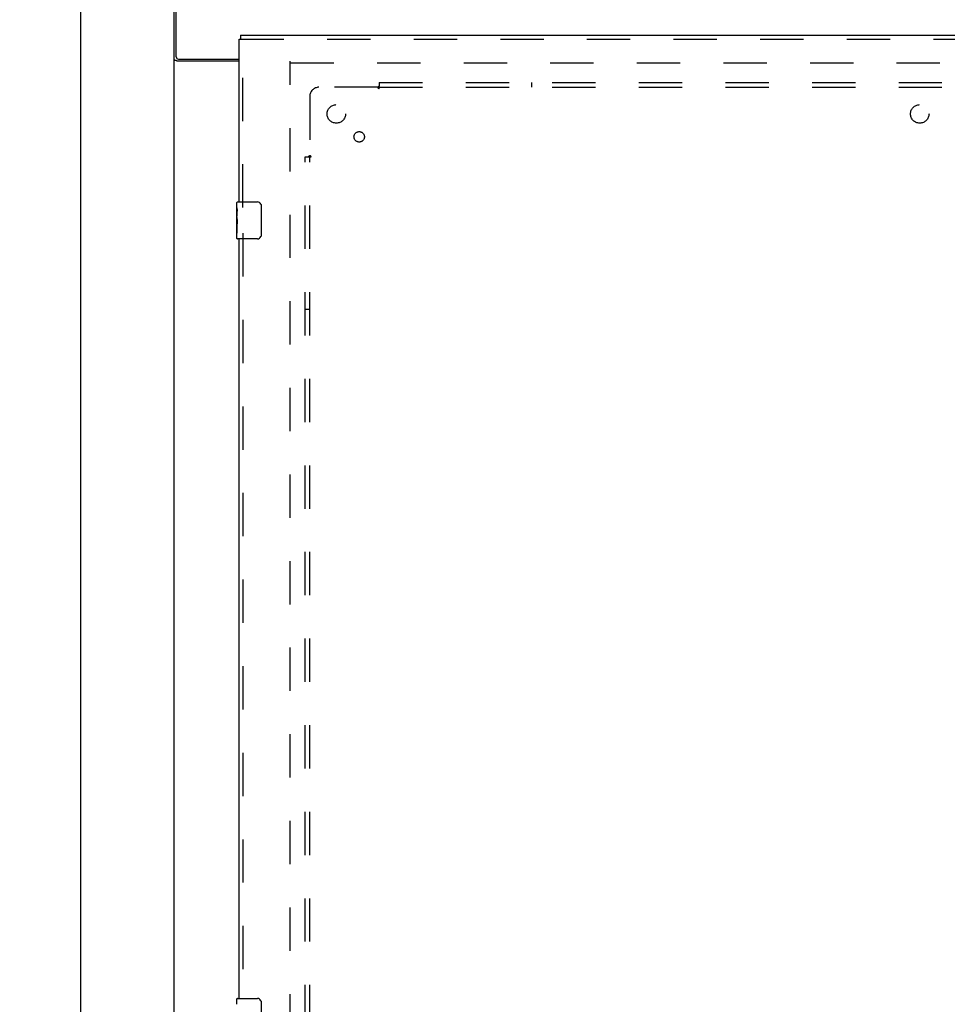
# Model space of a CAD drawing. Header units: inches. Extents: x 0 to 212, y 0 to 138.
# Tile 81 of 100: x 54 to 79, y 64 to 90. Entities that reach past the tile are written whole.
import ezdxf

# ---------------------------------------------------------------- set-up
doc = ezdxf.new("R2010")
doc.units = ezdxf.units.IN
doc.header["$LTSCALE"] = 11.6875
doc.header["$MEASUREMENT"] = 0
doc.linetypes.add('HIDDEN', pattern=[0.2, 0.1, -0.1])
doc.layers.get('0').update_dxf_attribs({"linetype": 'CONTINUOUS'})
for name, color, linetype in [('DEFAULT_2', 8, 'HIDDEN'), ('DIMENSIONS', 7, 'CONTINUOUS'), ('DOOR_ASSEMBLY', 7, 'CONTINUOUS'), ('SUBPANEL', 7, 'CONTINUOUS')]:
    doc.layers.add(name, color=color, linetype=linetype)
doc.styles.get("Standard").update_dxf_attribs({"font": 'arial.ttf'})
doc.dimstyles.new('DIMSTYLE_1', dxfattribs={"dimtxt": 0.9375, "dimasz": 1.25, "dimexe": 0.09, "dimexo": 0.07, "dimgap": 0.0375, "dimtad": 0, "dimtih": 1, "dimtoh": 1, "dimzin": 4, "dimdsep": 46, "dimtxsty": 'Standard', "dimblk": '_FILLED', "dimblk1": '_FILLED', "dimblk2": '_FILLED', "dimcen": 0.09, "dimadec": 3, "dimazin": 1, "dimtfac": 1, "dimtdec": 3, "dimtofl": 0, "dimtmove": 0, "dimatfit": 3, "dimldrblk": '_FILLED', "dimfxl": 0, "dimtolj": 1, "dimtzin": 4, "dimarcsym": 0})

# ---------------------------------------------------------------- blocks, each defined once
blk = doc.blocks.new('_FILLED')
at = {"color": 0, "linetype": 'ByBlock'}
blk.add_solid([(0, 0), (-1, 0.2), (-1, -0.2)], dxfattribs=at)
blk = doc.blocks.new('*D18')
at = {"layer": 'DIMENSIONS', "color": 2, "linetype": 'Continuous'}
for p, q in [((57.04, 92.708), (54.143, 92.708)), ((55.268, 92.708), (55.268, 53.645)), ((55.268, 12.708), (55.268, 51.77)), ((57.04, 12.708), (54.143, 12.708))]:
    blk.add_line(p, q, dxfattribs=at)
at = {"layer": 'DIMENSIONS', "color": 2, "linetype": 'Continuous', "xscale": 1.25, "yscale": 1.25, "zscale": 1.25}
for p, rotation in [((55.268, 92.708), 90), ((55.268, 12.708), 270)]:
    blk.add_blockref('_FILLED', p, dxfattribs=dict(at, rotation=rotation))
at = {"layer": 'DIMENSIONS', "color": 2, "linetype": 'Continuous', "insert": (55.268, 53.177), "char_height": 0.9375, "width": 3.27602, "attachment_point": 2, "line_spacing_factor": 0.9}
blk.add_mtext('80.00', dxfattribs=at)

msp = doc.modelspace()

# ---------------------------------------------------------------- linework, layer by layer
at = {"color": 3, "linetype": 'Continuous'}
for p, q in [((57.803, 12.812), (57.803, 92.604)), ((57.855, 89.372), (57.855, 92.708)), ((57.915, 89.312), (59.553, 89.312)), ((59.553, 89.26), (57.873, 89.26))]:
    msp.add_line(p, q, dxfattribs=at)
for points in [[(57.846, 89.272), (57.838, 89.275), (57.834, 89.276), (57.83, 89.277), (57.827, 89.279), (57.823, 89.28), (57.82, 89.281), (57.818, 89.283), (57.815, 89.284), (57.812, 89.286), (57.81, 89.288), (57.808, 89.289), (57.806, 89.291), (57.805, 89.293), (57.804, 89.295), (57.803, 89.297), (57.803, 89.299), (57.803, 89.301)], [(57.873, 89.26), (57.871, 89.262), (57.868, 89.263), (57.865, 89.265), (57.862, 89.266), (57.858, 89.268), (57.855, 89.269), (57.851, 89.271), (57.846, 89.272)]]:
    msp.add_lwpolyline(points, dxfattribs=at)
msp.add_arc((57.915, 89.372), 0.06, 180, 270, dxfattribs=at)
at = {"layer": 'DEFAULT_2', "color": 8, "linetype": 'HIDDEN'}
for p, q in [((60.928, 16.156), (60.928, 89.26)), ((60.942, 89.208), (94.914, 89.208))]:
    msp.add_line(p, q, dxfattribs=at)
at = {"layer": 'DOOR_ASSEMBLY', "color": 3, "linetype": 'Continuous'}
for p, q in [((59.553, 85.458), (59.553, 89.854)), ((59.595, 89.958), (95.698, 89.958)), ((59.553, 63.958), (59.553, 84.458))]:
    msp.add_line(p, q, dxfattribs=at)
at = {"layer": 'DOOR_ASSEMBLY', "color": 7, "linetype": 'Continuous'}
for p, q in [((59.553, 89.854), (59.595, 89.854)), ((59.595, 89.958), (59.595, 89.854)), ((59.493, 85.297), (59.493, 85.443)), ((59.508, 85.458), (60.048, 85.458)), ((60.148, 85.358), (60.148, 84.558)), ((59.493, 85.039), (59.493, 85.296)), ((59.498, 85.241), (59.493, 85.241)), ((59.493, 85.073), (59.5, 85.073)), ((59.5, 85.073), (59.5, 85.209)), ((59.493, 84.473), (59.493, 85.037)), ((59.494, 85.01), (59.493, 85.01)), ((59.493, 84.878), (59.499, 84.878)), ((59.493, 84.842), (59.5, 84.842)), ((59.494, 85.012), (59.496, 84.99)), ((59.5, 84.612), (59.5, 84.842)), ((59.493, 84.78), (59.5, 84.78)), ((59.493, 84.612), (59.5, 84.612)), ((60.048, 84.458), (59.508, 84.458)), ((59.493, 63.797), (59.493, 63.943)), ((59.508, 63.958), (60.048, 63.958)), ((60.148, 63.858), (60.148, 63.058))]:
    msp.add_line(p, q, dxfattribs=at)
at = {"layer": 'DOOR_ASSEMBLY', "color": 8, "linetype": 'HIDDEN'}
for p, q in [((59.595, 89.854), (95.698, 89.854)), ((59.657, 85.303), (59.657, 89.854)), ((59.657, 84.613), (59.657, 63.803))]:
    msp.add_line(p, q, dxfattribs=at)
at = {"layer": 'DOOR_ASSEMBLY', "color": 7, "linetype": 'Continuous'}
for points in [[(60.141, 85.394), (60.143, 85.388), (60.145, 85.383), (60.146, 85.377), (60.147, 85.37), (60.147, 85.364), (60.148, 85.358)], [(59.493, 85.297), (59.493, 85.294), (59.493, 85.289), (59.494, 85.283), (59.495, 85.27)], [(59.495, 85.27), (59.496, 85.263), (59.497, 85.255), (59.498, 85.246)], [(59.498, 85.246), (59.499, 85.237), (59.499, 85.228), (59.5, 85.219), (59.5, 85.209)], [(59.493, 85.039), (59.493, 85.031), (59.493, 85.022), (59.494, 85.012)], [(59.496, 84.99), (59.497, 84.979), (59.498, 84.966), (59.499, 84.954), (59.499, 84.942), (59.5, 84.929), (59.5, 84.916), (59.5, 84.903), (59.499, 84.89), (59.499, 84.878), (59.498, 84.866), (59.497, 84.853)], [(60.148, 84.558), (60.147, 84.552), (60.147, 84.545), (60.146, 84.539), (60.145, 84.533), (60.143, 84.527), (60.141, 84.522)], [(60.141, 63.894), (60.143, 63.888), (60.145, 63.883), (60.146, 63.877), (60.147, 63.87), (60.147, 63.864), (60.148, 63.858)]]:
    msp.add_lwpolyline(points, dxfattribs=at)
for centre, radius, start, end in [((59.508, 85.443), 0.015, 90, 180), ((60.048, 85.358), 0.1, 21.1999, 90), ((60.048, 84.558), 0.1, 270, 338.8001), ((59.508, 84.473), 0.015, 180, 270), ((59.508, 63.943), 0.015, 90, 180), ((60.048, 63.858), 0.1, 21.1999, 90)]:
    msp.add_arc(centre, radius, start, end, dxfattribs=at)
msp.add_ellipse((59.756, 84.874), major_axis=(0.263, 0), ratio=0.432808, start_param=3.141593, end_param=3.321581, dxfattribs=at)
at = {"layer": 'SUBPANEL', "color": 8, "linetype": 'HIDDEN'}
for p, q in [((63.299, 88.552), (61.709, 88.552)), ((63.317, 88.57), (63.311, 88.564)), ((63.334, 88.677), (63.334, 88.59)), ((63.334, 88.677), (92.522, 88.677)), ((63.334, 88.511), (63.334, 88.59)), ((63.334, 88.552), (92.522, 88.552)), ((67.459, 88.552), (67.459, 88.677)), ((61.459, 88.302), (61.459, 86.712)), ((61.334, 18.739), (61.334, 86.677)), ((61.334, 86.677), (61.42, 86.677)), ((61.42, 86.677), (61.5, 86.677)), ((61.459, 18.739), (61.459, 86.677)), ((61.459, 82.552), (61.334, 82.552))]:
    msp.add_line(p, q, dxfattribs=at)
for points in [[(63.311, 88.564), (63.309, 88.562), (63.307, 88.56), (63.305, 88.558), (63.303, 88.557), (63.302, 88.555), (63.3, 88.553), (63.299, 88.552)], [(63.312, 88.532), (63.309, 88.537), (63.307, 88.539), (63.306, 88.542), (63.304, 88.544), (63.303, 88.546), (63.302, 88.548), (63.3, 88.55), (63.299, 88.552)], [(63.334, 88.511), (63.332, 88.511), (63.331, 88.512), (63.329, 88.513), (63.327, 88.514), (63.326, 88.515), (63.324, 88.516), (63.323, 88.518), (63.321, 88.519), (63.32, 88.521), (63.318, 88.522), (63.317, 88.524), (63.316, 88.526), (63.314, 88.528), (63.313, 88.53), (63.312, 88.532)], [(63.334, 88.59), (63.332, 88.588), (63.331, 88.586), (63.329, 88.584), (63.328, 88.582), (63.326, 88.58), (63.325, 88.578), (63.323, 88.577), (63.322, 88.575), (63.32, 88.573), (63.319, 88.572), (63.317, 88.57)], [(61.42, 86.677), (61.423, 86.678), (61.425, 86.68), (61.427, 86.681), (61.429, 86.683), (61.431, 86.685), (61.432, 86.686), (61.434, 86.688), (61.436, 86.689), (61.437, 86.691), (61.439, 86.692), (61.44, 86.694)], [(61.44, 86.694), (61.447, 86.7), (61.449, 86.702), (61.45, 86.704), (61.452, 86.706), (61.454, 86.707), (61.456, 86.709), (61.458, 86.711), (61.459, 86.712)], [(61.474, 86.702), (61.471, 86.703), (61.469, 86.705), (61.467, 86.706), (61.465, 86.708), (61.463, 86.709), (61.461, 86.711), (61.459, 86.712)], [(61.5, 86.677), (61.499, 86.678), (61.498, 86.68), (61.498, 86.682), (61.497, 86.683), (61.496, 86.685), (61.494, 86.687), (61.493, 86.688), (61.492, 86.69), (61.49, 86.691), (61.488, 86.692), (61.486, 86.694), (61.485, 86.695), (61.483, 86.696), (61.481, 86.698), (61.478, 86.699), (61.474, 86.702)]]:
    msp.add_lwpolyline(points, dxfattribs=at)
for centre, radius in [((62.178, 87.833), 0.25), ((77.928, 87.833), 0.25), ((62.796, 87.214), 0.141)]:
    msp.add_circle(centre, radius, dxfattribs=at)
msp.add_arc((61.709, 88.302), 0.25, 90, 180, dxfattribs=at)

# ---------------------------------------------------------------- dimensions: what is measured, and where the dimension line sits
at = {"layer": 'DIMENSIONS', "color": 2, "linetype": 'Continuous'}
dim = msp.add_linear_dim(base=(55.268, 12.708), p1=(57.11, 92.708), p2=(57.11, 12.708), angle=270, dimstyle='DIMSTYLE_1', dxfattribs=at)
dim.commit()
dim.dimension.update_dxf_attribs({"geometry": '*D18', "text_midpoint": (55.263, 52.703), "dimtype": 160})

doc.saveas('drawing.dxf')
